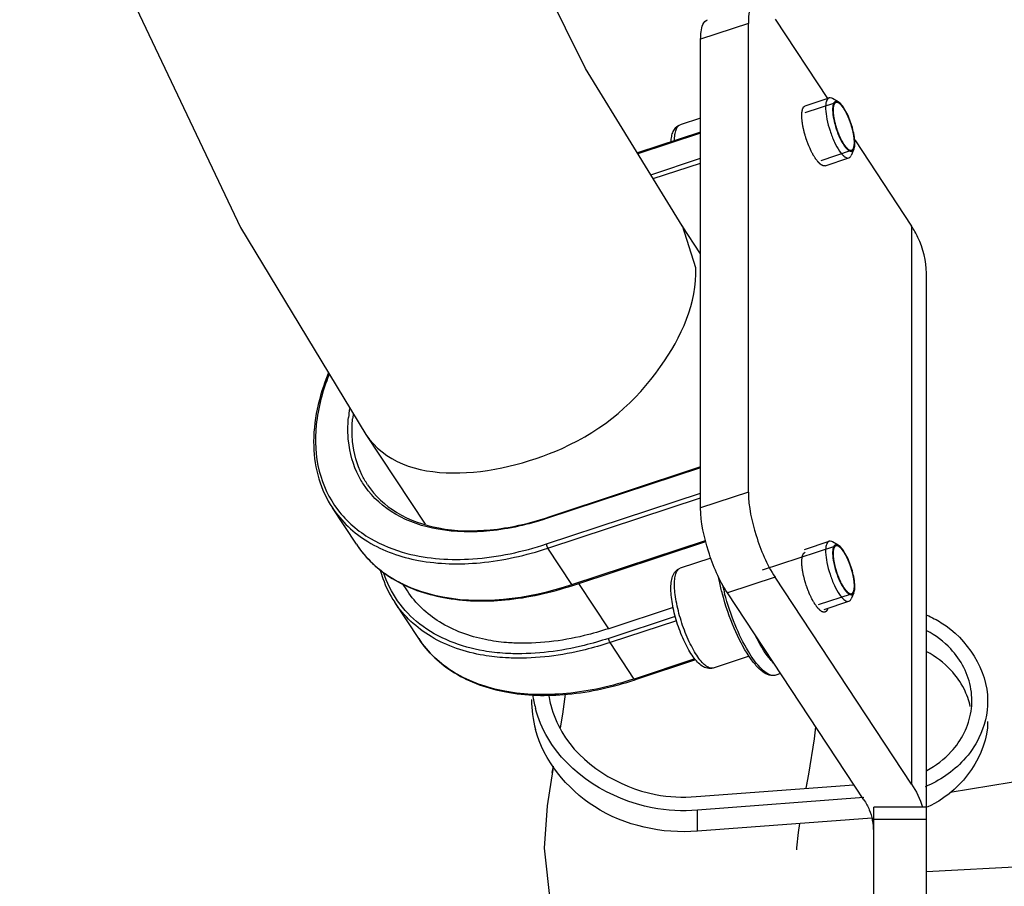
# Model space of a CAD drawing. Header units: millimetres. Extents: x 0 to 11890, y 0 to 8410.
# Tile 3 of 130: x 3120 to 3214, y 4822 to 4904. Entities that reach past the tile are written whole.
import ezdxf

# ---------------------------------------------------------------- set-up
doc = ezdxf.new("R2010")
doc.units = ezdxf.units.MM
doc.header["$LTSCALE"] = 653.95
for name, color, linetype in [('304103000010DXF_CONTINUOUS_LINE', 7, 'CONTINUOUS'), ('304105000085DXF_CONTINUOUS_LINE', 7, 'CONTINUOUS'), ('304109000016DXF_CONTINUOUS_LINE', 7, 'CONTINUOUS'), ('501023000027DXF_CONTINUOUS_LINE', 7, 'CONTINUOUS'), ('R12-1700-BENDXF_CONTINUOUS_LINE', 7, 'CONTINUOUS'), ('R12-1700-XIADXF_CONTINUOUS_LINE', 7, 'CONTINUOUS')]:
    doc.layers.add(name, color=color, linetype=linetype)

msp = doc.modelspace()

# ---------------------------------------------------------------- linework, layer by layer
at = {"layer": '304103000010DXF_CONTINUOUS_LINE', "color": 7, "linetype": 'Continuous'}
msp.add_line((3264.751, 4826.365), (3206.262, 4823.3), dxfattribs=at)
at = {"layer": '304105000085DXF_CONTINUOUS_LINE', "color": 7, "linetype": 'Continuous'}
for p, q in [((3191.893, 4904.34), (3196.858, 4896.811)), ((3189.357, 4859.395), (3189.357, 4903.942)), ((3184.826, 4857.9), (3184.826, 4902.448)), ((3199.458, 4892.868), (3204.857, 4884.682)), ((3206.262, 4767.3), (3206.262, 4880.199)), ((3204.857, 4831.649), (3191.893, 4851.307)), ((3200.325, 4830.155), (3187.362, 4849.813)), ((3206.262, 4829.453), (3201.262, 4829.453)), ((3201.262, 4767.3), (3201.262, 4829.453))]:
    msp.add_line(p, q, dxfattribs=at)
at = {"layer": '304105000085DXF_CONTINUOUS_LINE', "color": 9, "linetype": 'Continuous'}
for p, q in [((3189.357, 4903.942), (3184.826, 4902.448)), ((3204.857, 4884.682), (3204.857, 4831.649)), ((3189.357, 4859.395), (3184.826, 4857.9)), ((3191.893, 4851.307), (3187.362, 4849.813)), ((3206.262, 4828.281), (3201.262, 4828.281))]:
    msp.add_line(p, q, dxfattribs=at)
at = {"layer": '304105000085DXF_CONTINUOUS_LINE', "color": 7, "linetype": 'Continuous'}
for centre, radius, start, end in [((3196.106, 4827.145), 5.158, 11.69954, 12.29478), ((3196.195, 4827.162), 5.067, 0.04774, 11.71669)]:
    msp.add_arc(centre, radius, start, end, dxfattribs=at)
for points, knots in [([(3190.014, 4905.795), (3189.906, 4905.76), (3189.35, 4905.304), (3189.357, 4904.508), (3189.357, 4903.942)], [0, 0, 0, 0, 0.168381, 1, 1, 1, 1]), ([(3184.826, 4902.448), (3184.826, 4902.686), (3184.852, 4903.314), (3185.072, 4904.166), (3185.483, 4904.301)], [0, 0, 0, 0, 0.354676, 1, 1, 1, 1]), ([(3206.262, 4880.199), (3206.262, 4881.366), (3205.869, 4882.969), (3205.083, 4884.339), (3204.857, 4884.682)], [0, 0, 0, 0, 0.739402, 1, 1, 1, 1]), ([(3189.357, 4859.395), (3189.357, 4857.997), (3190.006, 4855.18), (3191.095, 4852.517), (3191.893, 4851.307)], [0, 0, 0, 0, 0.490873, 1, 1, 1, 1]), ([(3187.362, 4849.813), (3186.564, 4851.023), (3185.474, 4853.686), (3184.826, 4856.503), (3184.826, 4857.9)], [0, 0, 0, 0, 0.509127, 1, 1, 1, 1])]:
    msp.add_open_spline(points, degree=3, knots=knots, dxfattribs=at)
at = {"layer": '304105000085DXF_CONTINUOUS_LINE', "color": 2, "linetype": 'Continuous'}
for points, knots in [([(3196.636, 4890.42), (3196.621, 4890.42), (3196.59, 4890.42), (3196.552, 4890.42), (3196.522, 4890.42), (3196.499, 4890.42), (3196.48, 4890.42), (3196.466, 4890.419), (3196.459, 4890.42), (3196.453, 4890.419), (3196.446, 4890.423), (3196.437, 4890.427), (3196.422, 4890.435), (3196.4, 4890.447), (3196.373, 4890.46), (3196.347, 4890.474), (3196.32, 4890.487), (3196.294, 4890.501), (3196.272, 4890.512), (3196.256, 4890.52), (3196.247, 4890.525), (3196.241, 4890.527), (3196.234, 4890.535), (3196.224, 4890.543), (3196.207, 4890.559), (3196.183, 4890.581), (3196.154, 4890.608), (3196.124, 4890.634), (3196.095, 4890.661), (3196.066, 4890.687), (3196.042, 4890.71), (3196.025, 4890.725), (3196.015, 4890.734), (3196.008, 4890.74), (3196, 4890.751), (3195.99, 4890.763), (3195.972, 4890.787), (3195.946, 4890.819), (3195.915, 4890.859), (3195.873, 4890.911), (3195.832, 4890.964), (3195.795, 4891.01), (3195.777, 4891.033), (3195.767, 4891.046), (3195.759, 4891.055), (3195.751, 4891.068), (3195.741, 4891.084), (3195.723, 4891.113), (3195.687, 4891.171), (3195.635, 4891.253), (3195.584, 4891.336), (3195.548, 4891.393), (3195.527, 4891.426), (3195.512, 4891.449), (3195.497, 4891.48), (3195.477, 4891.518), (3195.442, 4891.586), (3195.392, 4891.683), (3195.342, 4891.78), (3195.307, 4891.847), (3195.287, 4891.886), (3195.271, 4891.914), (3195.258, 4891.947), (3195.239, 4891.99), (3195.206, 4892.065), (3195.16, 4892.173), (3195.113, 4892.28), (3195.08, 4892.355), (3195.062, 4892.399), (3195.047, 4892.43), (3195.035, 4892.466), (3195.018, 4892.512), (3194.989, 4892.593), (3194.947, 4892.709), (3194.904, 4892.826), (3194.875, 4892.907), (3194.858, 4892.953), (3194.845, 4892.988), (3194.835, 4893.023), (3194.821, 4893.07), (3194.797, 4893.151), (3194.762, 4893.268), (3194.728, 4893.384), (3194.703, 4893.465), (3194.69, 4893.512), (3194.678, 4893.547), (3194.671, 4893.581), (3194.66, 4893.627), (3194.642, 4893.707), (3194.615, 4893.821), (3194.589, 4893.935), (3194.57, 4894.015), (3194.56, 4894.061), (3194.551, 4894.096), (3194.547, 4894.127), (3194.539, 4894.17), (3194.527, 4894.246), (3194.51, 4894.353), (3194.492, 4894.461), (3194.48, 4894.536), (3194.473, 4894.579), (3194.467, 4894.613), (3194.466, 4894.641), (3194.462, 4894.681), (3194.457, 4894.75), (3194.451, 4894.829), (3194.444, 4894.908), (3194.44, 4894.967), (3194.436, 4895.016), (3194.433, 4895.051), (3194.432, 4895.07), (3194.43, 4895.086), (3194.431, 4895.097), (3194.431, 4895.114), (3194.432, 4895.143), (3194.434, 4895.2), (3194.436, 4895.266), (3194.438, 4895.332), (3194.439, 4895.381), (3194.441, 4895.423), (3194.441, 4895.452), (3194.442, 4895.468), (3194.442, 4895.481), (3194.444, 4895.49), (3194.447, 4895.503), (3194.451, 4895.526), (3194.457, 4895.558), (3194.465, 4895.597), (3194.472, 4895.636), (3194.48, 4895.675), (3194.487, 4895.714), (3194.494, 4895.746), (3194.498, 4895.769), (3194.5, 4895.781), (3194.502, 4895.792), (3194.506, 4895.798), (3194.51, 4895.807), (3194.518, 4895.823), (3194.529, 4895.845), (3194.542, 4895.872), (3194.555, 4895.899), (3194.568, 4895.926), (3194.581, 4895.953), (3194.592, 4895.975), (3194.6, 4895.991), (3194.604, 4895.999), (3194.607, 4896.007), (3194.612, 4896.01), (3194.618, 4896.015), (3194.629, 4896.022), (3194.645, 4896.034), (3194.664, 4896.048), (3194.689, 4896.067), (3194.72, 4896.09), (3194.745, 4896.109), (3194.757, 4896.118)], [0, 0, 0, 0, 0.015625, 0.03125, 0.039062, 0.046875, 0.054688, 0.058594, 0.060547, 0.0625, 0.064453, 0.066406, 0.070312, 0.078125, 0.085938, 0.09375, 0.101562, 0.109375, 0.117188, 0.121094, 0.123047, 0.125, 0.126953, 0.128906, 0.132812, 0.140625, 0.148438, 0.15625, 0.164062, 0.171875, 0.179688, 0.183594, 0.185547, 0.1875, 0.189453, 0.191406, 0.195312, 0.203125, 0.210938, 0.21875, 0.234375, 0.242188, 0.246094, 0.248047, 0.25, 0.251953, 0.253906, 0.257812, 0.265625, 0.28125, 0.296875, 0.304688, 0.308594, 0.3125, 0.316406, 0.320312, 0.328125, 0.34375, 0.359375, 0.367188, 0.371094, 0.375, 0.378906, 0.382812, 0.390625, 0.40625, 0.421875, 0.429688, 0.433594, 0.4375, 0.441406, 0.445312, 0.453125, 0.46875, 0.484375, 0.492188, 0.496094, 0.5, 0.503906, 0.507812, 0.515625, 0.53125, 0.546875, 0.554688, 0.558594, 0.5625, 0.566406, 0.570312, 0.578125, 0.59375, 0.609375, 0.617188, 0.621094, 0.625, 0.628906, 0.632812, 0.640625, 0.65625, 0.671875, 0.679688, 0.683594, 0.6875, 0.691406, 0.695312, 0.703125, 0.71875, 0.726562, 0.734375, 0.742188, 0.746094, 0.748047, 0.75, 0.751953, 0.753906, 0.757812, 0.765625, 0.78125, 0.789062, 0.796875, 0.804688, 0.808594, 0.810547, 0.8125, 0.814453, 0.816406, 0.820312, 0.828125, 0.835938, 0.84375, 0.851562, 0.859375, 0.867188, 0.871094, 0.873047, 0.875, 0.876953, 0.878906, 0.882812, 0.890625, 0.898438, 0.90625, 0.914062, 0.921875, 0.929688, 0.933594, 0.935547, 0.9375, 0.939453, 0.941406, 0.945312, 0.953125, 0.960938, 0.96875, 0.984375, 1, 1, 1, 1]), ([(3196.2, 4848.132), (3196.166, 4848.166), (3196.116, 4848.215), (3196.048, 4848.282), (3196.006, 4848.324), (3195.973, 4848.358), (3195.952, 4848.377), (3195.934, 4848.402), (3195.916, 4848.426), (3195.894, 4848.456), (3195.867, 4848.493), (3195.831, 4848.541), (3195.787, 4848.601), (3195.742, 4848.662), (3195.711, 4848.704), (3195.695, 4848.725), (3195.686, 4848.737), (3195.677, 4848.753), (3195.666, 4848.772), (3195.648, 4848.802), (3195.617, 4848.855), (3195.572, 4848.931), (3195.519, 4849.023), (3195.474, 4849.098), (3195.443, 4849.152), (3195.425, 4849.181), (3195.408, 4849.218), (3195.387, 4849.261), (3195.353, 4849.332), (3195.31, 4849.42), (3195.259, 4849.526), (3195.217, 4849.614), (3195.187, 4849.676), (3195.17, 4849.712), (3195.155, 4849.751), (3195.135, 4849.799), (3195.104, 4849.877), (3195.066, 4849.973), (3195.019, 4850.089), (3194.981, 4850.186), (3194.949, 4850.263), (3194.929, 4850.323), (3194.909, 4850.384), (3194.869, 4850.505), (3194.822, 4850.646), (3194.777, 4850.787), (3194.749, 4850.868), (3194.729, 4850.947), (3194.703, 4851.046), (3194.673, 4851.165), (3194.641, 4851.284), (3194.616, 4851.382), (3194.597, 4851.452), (3194.59, 4851.49), (3194.579, 4851.548), (3194.563, 4851.635), (3194.541, 4851.75), (3194.523, 4851.846), (3194.509, 4851.923), (3194.498, 4851.981), (3194.489, 4852.029), (3194.486, 4852.063), (3194.48, 4852.116), (3194.472, 4852.194), (3194.461, 4852.299), (3194.452, 4852.387), (3194.444, 4852.457), (3194.44, 4852.5), (3194.435, 4852.536), (3194.435, 4852.559), (3194.435, 4852.581), (3194.436, 4852.626), (3194.436, 4852.693), (3194.436, 4852.783), (3194.436, 4852.858), (3194.436, 4852.91), (3194.436, 4852.94), (3194.436, 4852.962), (3194.436, 4852.982), (3194.438, 4852.993), (3194.441, 4853.011), (3194.447, 4853.049), (3194.456, 4853.109), (3194.466, 4853.168), (3194.474, 4853.215), (3194.479, 4853.25), (3194.484, 4853.28), (3194.488, 4853.303), (3194.49, 4853.318), (3194.492, 4853.33), (3194.495, 4853.338), (3194.502, 4853.353), (3194.515, 4853.381), (3194.533, 4853.422), (3194.552, 4853.462), (3194.566, 4853.495), (3194.577, 4853.519), (3194.586, 4853.539), (3194.594, 4853.555), (3194.601, 4853.573), (3194.615, 4853.581), (3194.636, 4853.598), (3194.662, 4853.618), (3194.704, 4853.651), (3194.736, 4853.675), (3194.757, 4853.692)], [0, 0, 0, 0, 0.03125, 0.046875, 0.0625, 0.070312, 0.078125, 0.082031, 0.085938, 0.09375, 0.101562, 0.109375, 0.125, 0.140625, 0.148438, 0.152344, 0.154297, 0.15625, 0.160156, 0.164062, 0.171875, 0.1875, 0.203125, 0.21875, 0.226562, 0.230469, 0.234375, 0.242188, 0.25, 0.265625, 0.28125, 0.296875, 0.304688, 0.308594, 0.3125, 0.320312, 0.328125, 0.34375, 0.359375, 0.375, 0.382812, 0.390625, 0.398438, 0.40625, 0.4375, 0.453125, 0.460938, 0.46875, 0.484375, 0.5, 0.515625, 0.53125, 0.539062, 0.542969, 0.546875, 0.5625, 0.578125, 0.59375, 0.601562, 0.609375, 0.617188, 0.621094, 0.625, 0.640625, 0.65625, 0.671875, 0.679688, 0.6875, 0.691406, 0.695312, 0.699219, 0.703125, 0.71875, 0.734375, 0.75, 0.757812, 0.761719, 0.765625, 0.769531, 0.771484, 0.773438, 0.78125, 0.796875, 0.8125, 0.820312, 0.828125, 0.835938, 0.839844, 0.84375, 0.845703, 0.847656, 0.851562, 0.859375, 0.875, 0.890625, 0.898438, 0.90625, 0.914062, 0.917969, 0.921875, 0.929688, 0.9375, 0.953125, 0.96875, 1, 1, 1, 1]), ([(3196.636, 4847.993), (3196.621, 4847.99), (3196.601, 4847.987), (3196.578, 4847.981), (3196.562, 4847.981), (3196.541, 4847.982), (3196.521, 4847.981), (3196.504, 4847.983), (3196.485, 4847.987), (3196.467, 4847.991), (3196.449, 4847.996), (3196.435, 4847.998), (3196.421, 4848.004), (3196.403, 4848.011), (3196.384, 4848.019), (3196.366, 4848.026), (3196.347, 4848.036), (3196.323, 4848.05), (3196.299, 4848.063), (3196.279, 4848.075), (3196.258, 4848.091), (3196.232, 4848.109), (3196.211, 4848.125), (3196.2, 4848.132)], [0, 0, 0, 0, 0.125, 0.15625, 0.1875, 0.25, 0.3125, 0.34375, 0.375, 0.4375, 0.46875, 0.5, 0.53125, 0.5625, 0.625, 0.65625, 0.6875, 0.75, 0.8125, 0.84375, 0.875, 0.9375, 1, 1, 1, 1]), ([(3196.904, 4848.364), (3196.897, 4848.341), (3196.887, 4848.312), (3196.876, 4848.276), (3196.868, 4848.255), (3196.856, 4848.23), (3196.845, 4848.204), (3196.836, 4848.184), (3196.825, 4848.167), (3196.814, 4848.149), (3196.803, 4848.131), (3196.795, 4848.117), (3196.786, 4848.107), (3196.775, 4848.093), (3196.763, 4848.08), (3196.751, 4848.066), (3196.739, 4848.055), (3196.722, 4848.042), (3196.706, 4848.029), (3196.693, 4848.02), (3196.67, 4848.01), (3196.651, 4848), (3196.636, 4847.993)], [0, 0, 0, 0, 0.125, 0.15625, 0.1875, 0.25, 0.3125, 0.34375, 0.375, 0.4375, 0.46875, 0.5, 0.53125, 0.5625, 0.625, 0.65625, 0.6875, 0.75, 0.8125, 0.84375, 0.875, 1, 1, 1, 1])]:
    msp.add_open_spline(points, degree=3, knots=knots, dxfattribs=at)
at = {"layer": '304105000085DXF_CONTINUOUS_LINE', "color": 7, "linetype": 'Continuous'}
for points in [[(3204.857, 4831.649), (3205.303, 4830.973), (3205.666, 4830.232), (3205.908, 4829.459)], [(3200.325, 4830.155), (3200.525, 4829.851), (3200.7, 4829.529), (3200.842, 4829.194)], [(3200.842, 4829.194), (3200.972, 4828.888), (3201.075, 4828.569), (3201.145, 4828.244)]]:
    msp.add_open_spline(points, degree=3, dxfattribs=at)
at = {"layer": '304109000016DXF_CONTINUOUS_LINE', "color": 7, "linetype": 'Continuous'}
for p, q in [((3184.826, 4893.609), (3178.829, 4891.631)), ((3184.826, 4861.789), (3170.205, 4856.968)), ((3152.128, 4854.442), (3149.846, 4857.903)), ((3172.675, 4850.533), (3185.318, 4854.702)), ((3156.972, 4850.004), (3156.497, 4850.724)), ((3158.045, 4845.47), (3155.763, 4848.931)), ((3182.21, 4848.437), (3176.089, 4846.418)), ((3184.347, 4843.459), (3178.592, 4841.561)), ((3192.417, 4842.147), (3191.973, 4842))]:
    msp.add_line(p, q, dxfattribs=at)
at = {"layer": '304109000016DXF_CONTINUOUS_LINE', "color": 9, "linetype": 'Continuous'}
for p, q in [((3184.826, 4893.527), (3178.871, 4891.563)), ((3180.098, 4889.564), (3184.826, 4891.123)), ((3180.326, 4889.193), (3184.826, 4890.676)), ((3184.826, 4861.707), (3170.172, 4856.875)), ((3170.172, 4854.471), (3184.826, 4859.303)), ((3170.299, 4854.067), (3184.826, 4858.857)), ((3172.581, 4850.606), (3185.292, 4854.797)), ((3172.581, 4850.606), (3170.299, 4854.067)), ((3176.089, 4846.418), (3173.25, 4850.723)), ((3182.411, 4847.584), (3176.089, 4845.499)), ((3182.531, 4847.177), (3176.216, 4845.095)), ((3178.498, 4841.634), (3176.216, 4845.095)), ((3184.282, 4843.541), (3178.498, 4841.634))]:
    msp.add_line(p, q, dxfattribs=at)
for centre, radius, start, end in [((3164.466, 4865.259), 13.149, 170.88502, 174.65466), ((3164.436, 4865.184), 12.719, 172.64498, 174.67371), ((3160.581, 4860.019), 10.127, 213.41803, 221.30204), ((3160.799, 4860.214), 10.419, 221.31571, 227.63579), ((3161.088, 4860.532), 10.849, 227.63974, 232.59062), ((3161.542, 4861.139), 11.606, 232.63095, 240.04721), ((3161.894, 4861.731), 12.295, 240.0008, 241.81837), ((3208.846, 4855.611), 22.524, 192.75819, 193.97201), ((3209.807, 4855.85), 23.513, 193.97095, 195.04977)]:
    msp.add_arc(centre, radius, start, end, dxfattribs=at)
at = {"layer": '304109000016DXF_CONTINUOUS_LINE', "color": 7, "linetype": 'Continuous'}
for points, knots in [([(3149.462, 4870.684), (3148.567, 4868.51), (3147.752, 4865.061), (3148.41, 4860.65), (3149.291, 4858.745), (3149.846, 4857.903)], [0, 0, 0, 0, 0.532664, 0.771422, 1, 1, 1, 1]), ([(3153.185, 4860.105), (3153.887, 4859.041), (3155.942, 4857.137), (3160.125, 4855.716), (3165.062, 4855.626), (3168.468, 4856.395), (3170.205, 4856.968)], [0, 0, 0, 0, 0.207102, 0.43779, 0.702861, 1, 1, 1, 1]), ([(3152.128, 4854.442), (3152.993, 4853.13), (3155.503, 4850.795), (3160.581, 4849.05), (3166.521, 4848.93), (3170.601, 4849.849), (3172.675, 4850.533)], [0, 0, 0, 0, 0.211159, 0.443173, 0.706572, 1, 1, 1, 1]), ([(3154.391, 4851.998), (3154.465, 4851.723), (3154.797, 4850.651), (3155.301, 4849.631), (3155.763, 4848.931)], [0, 0, 0, 0, 0.253485, 1, 1, 1, 1]), ([(3186.898, 4849.692), (3186.788, 4850.104), (3186.658, 4850.654), (3186.55, 4851.208), (3186.526, 4851.343)], [0, 0, 0, 0, 0.756858, 1, 1, 1, 1]), ([(3164.398, 4845.377), (3162.869, 4845.686), (3159.999, 4846.708), (3157.751, 4848.822), (3156.972, 4850.004)], [0, 0, 0, 0, 0.524148, 1, 1, 1, 1]), ([(3189.436, 4843.774), (3188.871, 4844.612), (3187.895, 4846.547), (3187.192, 4848.588), (3186.898, 4849.692)], [0, 0, 0, 0, 0.469602, 1, 1, 1, 1]), ([(3176.089, 4846.418), (3175.324, 4846.166), (3172.399, 4845.326), (3169.321, 4844.95), (3167.084, 4845.053)], [0, 0, 0, 0, 0.26455, 1, 1, 1, 1]), ([(3158.045, 4845.47), (3158.91, 4844.158), (3161.419, 4841.823), (3166.498, 4840.078), (3172.437, 4839.958), (3176.518, 4840.877), (3178.592, 4841.561)], [0, 0, 0, 0, 0.211159, 0.443173, 0.706572, 1, 1, 1, 1]), ([(3167.084, 4845.053), (3166.853, 4845.063), (3165.952, 4845.121), (3165.055, 4845.244), (3164.398, 4845.377)], [0, 0, 0, 0, 0.256453, 1, 1, 1, 1]), ([(3191.973, 4842), (3191.774, 4841.935), (3191.296, 4841.954), (3190.651, 4842.338), (3190.021, 4842.961), (3189.634, 4843.48), (3189.436, 4843.774)], [0, 0, 0, 0, 0.191809, 0.409025, 0.675515, 1, 1, 1, 1])]:
    msp.add_open_spline(points, degree=3, knots=knots, dxfattribs=at)
at = {"layer": '304109000016DXF_CONTINUOUS_LINE', "color": 9, "linetype": 'Continuous'}
for points, knots in [([(3149.532, 4870.564), (3148.921, 4869.037), (3148.09, 4865.995), (3148.294, 4861.436), (3150.132, 4857.516), (3152.286, 4855.678), (3153.48, 4854.979)], [0, 0, 0, 0, 0.280988, 0.531133, 0.763729, 1, 1, 1, 1]), ([(3151.374, 4864.285), (3151.356, 4864.464), (3151.302, 4865.195), (3151.322, 4865.932), (3151.374, 4866.484)], [0, 0, 0, 0, 0.244344, 1, 1, 1, 1]), ([(3151.772, 4864.198), (3151.754, 4864.374), (3151.701, 4865.095), (3151.721, 4865.821), (3151.772, 4866.365)], [0, 0, 0, 0, 0.244345, 1, 1, 1, 1]), ([(3152.949, 4859.925), (3152.729, 4860.238), (3151.92, 4861.57), (3151.49, 4863.118), (3151.374, 4864.285)], [0, 0, 0, 0, 0.245593, 1, 1, 1, 1]), ([(3153.185, 4860.105), (3152.989, 4860.402), (3152.266, 4861.664), (3151.88, 4863.108), (3151.772, 4864.198)], [0, 0, 0, 0, 0.245342, 1, 1, 1, 1]), ([(3170.172, 4856.875), (3168.438, 4856.303), (3165.028, 4855.529), (3160.069, 4855.596), (3155.826, 4856.982), (3153.695, 4858.862), (3152.949, 4859.925)], [0, 0, 0, 0, 0.294442, 0.558617, 0.790549, 1, 1, 1, 1]), ([(3149.846, 4857.903), (3150.699, 4856.609), (3153.184, 4854.301), (3158.227, 4852.578), (3164.148, 4852.463), (3168.224, 4853.383), (3170.299, 4854.067)], [0, 0, 0, 0, 0.209341, 0.440759, 0.704907, 1, 1, 1, 1]), ([(3170.172, 4856.875), (3170.172, 4856.897), (3170.173, 4856.93), (3170.193, 4856.964), (3170.205, 4856.968)], [0, 0, 0, 0, 0.627373, 1, 1, 1, 1]), ([(3153.48, 4854.979), (3154.549, 4854.353), (3157.697, 4853.118), (3163.497, 4852.773), (3167.915, 4853.727), (3170.172, 4854.471)], [0, 0, 0, 0, 0.216913, 0.583683, 1, 1, 1, 1]), ([(3164.233, 4844.305), (3162.062, 4844.678), (3158.884, 4845.875), (3155.922, 4848.957), (3155.015, 4850.798), (3154.706, 4851.754)], [0, 0, 0, 0, 0.52233, 0.761761, 1, 1, 1, 1]), ([(3156.087, 4850.893), (3157.169, 4850.314), (3162.493, 4848.41), (3168.44, 4849.24), (3172.581, 4850.606)], [0, 0, 0, 0, 0.219539, 1, 1, 1, 1]), ([(3172.581, 4850.606), (3172.589, 4850.594), (3172.611, 4850.564), (3172.651, 4850.525), (3172.675, 4850.533)], [0, 0, 0, 0, 0.361304, 1, 1, 1, 1]), ([(3164.211, 4843.886), (3162.474, 4844.185), (3159.205, 4845.247), (3156.637, 4847.605), (3155.763, 4848.931)], [0, 0, 0, 0, 0.526038, 1, 1, 1, 1]), ([(3191.79, 4841.967), (3191.369, 4841.946), (3190.34, 4842.719), (3189.198, 4844.399), (3187.999, 4846.859), (3187.369, 4848.742), (3187.1, 4849.745)], [0, 0, 0, 0, 0.134845, 0.364245, 0.667659, 1, 1, 1, 1]), ([(3178.498, 4841.634), (3176.423, 4840.95), (3172.347, 4840.031), (3166.426, 4840.145), (3161.383, 4841.868), (3158.898, 4844.176), (3158.045, 4845.47)], [0, 0, 0, 0, 0.295093, 0.559241, 0.790659, 1, 1, 1, 1]), ([(3176.089, 4845.499), (3175.317, 4845.244), (3172.356, 4844.389), (3169.25, 4843.981), (3166.98, 4844.041)], [0, 0, 0, 0, 0.26368, 1, 1, 1, 1]), ([(3191.746, 4843.14), (3191.597, 4843.297), (3190.93, 4844.091), (3190.409, 4844.997), (3190.04, 4845.728)], [0, 0, 0, 0, 0.209373, 1, 1, 1, 1]), ([(3166.98, 4844.041), (3166.745, 4844.047), (3165.825, 4844.087), (3164.908, 4844.19), (3164.233, 4844.305)], [0, 0, 0, 0, 0.256091, 1, 1, 1, 1]), ([(3176.216, 4845.095), (3175.434, 4844.837), (3172.436, 4843.97), (3169.29, 4843.558), (3166.992, 4843.619)], [0, 0, 0, 0, 0.263685, 1, 1, 1, 1]), ([(3166.992, 4843.619), (3166.753, 4843.625), (3165.822, 4843.665), (3164.894, 4843.769), (3164.211, 4843.886)], [0, 0, 0, 0, 0.256091, 1, 1, 1, 1]), ([(3178.592, 4841.561), (3178.567, 4841.553), (3178.528, 4841.592), (3178.506, 4841.622), (3178.498, 4841.634)], [0, 0, 0, 0, 0.638696, 1, 1, 1, 1])]:
    msp.add_open_spline(points, degree=3, knots=knots, dxfattribs=at)
for points in [[(3170.172, 4854.471), (3170.172, 4854.33), (3170.221, 4854.185), (3170.299, 4854.067)], [(3176.216, 4845.095), (3176.138, 4845.213), (3176.089, 4845.358), (3176.089, 4845.499)], [(3191.973, 4842), (3191.914, 4841.981), (3191.852, 4841.97), (3191.79, 4841.967)]]:
    msp.add_open_spline(points, degree=3, dxfattribs=at)
at = {"layer": '501023000027DXF_CONTINUOUS_LINE', "color": 7, "linetype": 'Continuous'}
for p, q in [((3194.757, 4896.118), (3197.023, 4896.865)), ((3197.894, 4896.494), (3197.337, 4896.81)), ((3184.826, 4894.949), (3182.893, 4894.312)), ((3199.381, 4891.984), (3199.121, 4891.398)), ((3196.636, 4890.42), (3198.902, 4891.167)), ((3194.673, 4853.947), (3197.023, 4854.722)), ((3197.894, 4854.35), (3197.337, 4854.666)), ((3185.8, 4853.127), (3182.893, 4852.168)), ((3199.381, 4849.84), (3199.121, 4849.255)), ((3196.552, 4848.248), (3198.902, 4849.023)), ((3189.437, 4843.796), (3186.024, 4842.671))]:
    msp.add_line(p, q, dxfattribs=at)
at = {"layer": '501023000027DXF_CONTINUOUS_LINE', "color": 2, "linetype": 'Continuous'}
for p, q in [((3194.766, 4895.489), (3197.664, 4896.445)), ((3196.269, 4890.931), (3199.167, 4891.886)), ((3190.696, 4852.004), (3197.664, 4854.301)), ((3196.008, 4848.701), (3199.167, 4849.743))]:
    msp.add_line(p, q, dxfattribs=at)
at = {"layer": '501023000027DXF_CONTINUOUS_LINE', "color": 7, "linetype": 'Continuous'}
for points, knots in [([(3197.023, 4896.865), (3196.893, 4896.822), (3196.754, 4896.567), (3196.699, 4896.206), (3196.685, 4895.631), (3196.806, 4894.791), (3197.09, 4893.728), (3197.494, 4892.705), (3197.896, 4891.958), (3198.249, 4891.504), (3198.508, 4891.246), (3198.771, 4891.124), (3198.902, 4891.167)], [0, 0, 0, 0, 0.063029, 0.111604, 0.172327, 0.324113, 0.5, 0.675887, 0.827673, 0.888396, 0.936971, 1, 1, 1, 1]), ([(3197.337, 4896.81), (3197.309, 4896.825), (3197.214, 4896.873), (3197.095, 4896.889), (3197.023, 4896.865)], [0, 0, 0, 0, 0.293553, 1, 1, 1, 1]), ([(3197.633, 4896.54), (3197.524, 4896.504), (3197.408, 4896.291), (3197.362, 4895.99), (3197.351, 4895.511), (3197.452, 4894.811), (3197.689, 4893.926), (3198.025, 4893.073), (3198.36, 4892.45), (3198.654, 4892.072), (3198.871, 4891.857), (3199.09, 4891.755), (3199.199, 4891.791)], [0, 0, 0, 0, 0.063029, 0.111604, 0.172327, 0.324113, 0.5, 0.675887, 0.827673, 0.888396, 0.936971, 1, 1, 1, 1]), ([(3197.894, 4896.494), (3197.871, 4896.507), (3197.792, 4896.546), (3197.693, 4896.56), (3197.633, 4896.54)], [0, 0, 0, 0, 0.293548, 1, 1, 1, 1]), ([(3199.381, 4891.984), (3199.437, 4892.109), (3199.486, 4892.444), (3199.445, 4893.263), (3199.161, 4894.411), (3198.706, 4895.503), (3198.252, 4896.186), (3198.014, 4896.426), (3197.894, 4896.494)], [0, 0, 0, 0, 0.08378, 0.200931, 0.5, 0.799069, 0.91622, 1, 1, 1, 1]), ([(3182.008, 4892.689), (3182.018, 4892.865), (3182.057, 4893.199), (3182.198, 4893.673), (3182.46, 4894.082), (3182.739, 4894.261), (3182.893, 4894.312)], [0, 0, 0, 0, 0.269279, 0.513539, 0.752119, 1, 1, 1, 1]), ([(3199.199, 4891.791), (3199.217, 4891.797), (3199.3, 4891.838), (3199.353, 4891.92), (3199.381, 4891.984)], [0, 0, 0, 0, 0.221561, 1, 1, 1, 1]), ([(3198.902, 4891.167), (3198.925, 4891.174), (3199.023, 4891.223), (3199.087, 4891.321), (3199.121, 4891.398)], [0, 0, 0, 0, 0.221554, 1, 1, 1, 1]), ([(3197.023, 4854.722), (3196.893, 4854.679), (3196.754, 4854.424), (3196.699, 4854.062), (3196.685, 4853.487), (3196.806, 4852.648), (3197.09, 4851.585), (3197.494, 4850.561), (3197.896, 4849.814), (3198.249, 4849.36), (3198.508, 4849.103), (3198.771, 4848.98), (3198.902, 4849.023)], [0, 0, 0, 0, 0.063029, 0.111604, 0.172327, 0.324113, 0.5, 0.675887, 0.827673, 0.888396, 0.936971, 1, 1, 1, 1]), ([(3197.337, 4854.666), (3197.309, 4854.682), (3197.214, 4854.73), (3197.095, 4854.745), (3197.023, 4854.722)], [0, 0, 0, 0, 0.293553, 1, 1, 1, 1]), ([(3197.633, 4854.396), (3197.524, 4854.36), (3197.408, 4854.148), (3197.362, 4853.847), (3197.351, 4853.368), (3197.452, 4852.668), (3197.689, 4851.782), (3198.025, 4850.929), (3198.36, 4850.307), (3198.654, 4849.928), (3198.871, 4849.714), (3199.09, 4849.612), (3199.199, 4849.648)], [0, 0, 0, 0, 0.063029, 0.111604, 0.172327, 0.324113, 0.5, 0.675887, 0.827673, 0.888396, 0.936971, 1, 1, 1, 1]), ([(3197.894, 4854.35), (3197.871, 4854.363), (3197.792, 4854.403), (3197.693, 4854.416), (3197.633, 4854.396)], [0, 0, 0, 0, 0.293548, 1, 1, 1, 1]), ([(3199.381, 4849.84), (3199.437, 4849.966), (3199.486, 4850.3), (3199.445, 4851.119), (3199.161, 4852.268), (3198.706, 4853.36), (3198.252, 4854.042), (3198.014, 4854.282), (3197.894, 4854.35)], [0, 0, 0, 0, 0.08378, 0.200931, 0.5, 0.799069, 0.91622, 1, 1, 1, 1]), ([(3186.024, 4842.671), (3185.846, 4842.613), (3185.456, 4842.604), (3184.942, 4842.856), (3184.498, 4843.254), (3184.082, 4843.773), (3183.682, 4844.406), (3183.156, 4845.416), (3182.607, 4846.809), (3182.219, 4848.256), (3182.041, 4849.38), (3181.987, 4850.128), (3182.012, 4850.792), (3182.133, 4851.376), (3182.396, 4851.885), (3182.715, 4852.11), (3182.893, 4852.168)], [0, 0, 0, 0, 0.048855, 0.096038, 0.146221, 0.203478, 0.26886, 0.34148, 0.500006, 0.658531, 0.73115, 0.79653, 0.853786, 0.903966, 0.951143, 1, 1, 1, 1]), ([(3199.199, 4849.648), (3199.217, 4849.654), (3199.3, 4849.694), (3199.353, 4849.776), (3199.381, 4849.84)], [0, 0, 0, 0, 0.221561, 1, 1, 1, 1]), ([(3198.902, 4849.023), (3198.925, 4849.031), (3199.023, 4849.079), (3199.087, 4849.178), (3199.121, 4849.255)], [0, 0, 0, 0, 0.221554, 1, 1, 1, 1])]:
    msp.add_open_spline(points, degree=3, knots=knots, dxfattribs=at)
at = {"layer": '501023000027DXF_CONTINUOUS_LINE', "color": 2, "linetype": 'Continuous'}
for points in [[(3197.664, 4896.445), (3197.654, 4896.437), (3197.635, 4896.423), (3197.61, 4896.405), (3197.59, 4896.39), (3197.576, 4896.379), (3197.563, 4896.37), (3197.555, 4896.364), (3197.55, 4896.36), (3197.546, 4896.358), (3197.544, 4896.352), (3197.54, 4896.345), (3197.534, 4896.333), (3197.521, 4896.308), (3197.504, 4896.272), (3197.486, 4896.237), (3197.474, 4896.212), (3197.467, 4896.2), (3197.464, 4896.192), (3197.461, 4896.188), (3197.46, 4896.179), (3197.458, 4896.169), (3197.454, 4896.151), (3197.447, 4896.115), (3197.437, 4896.063), (3197.427, 4896.012), (3197.42, 4895.976), (3197.416, 4895.958), (3197.414, 4895.947), (3197.412, 4895.94), (3197.413, 4895.929), (3197.412, 4895.916), (3197.411, 4895.893), (3197.41, 4895.846), (3197.408, 4895.779), (3197.406, 4895.712), (3197.404, 4895.665), (3197.403, 4895.638), (3197.402, 4895.619), (3197.405, 4895.595), (3197.407, 4895.564), (3197.411, 4895.51), (3197.417, 4895.433), (3197.423, 4895.355), (3197.427, 4895.301), (3197.43, 4895.27), (3197.431, 4895.247), (3197.436, 4895.221), (3197.441, 4895.187), (3197.451, 4895.126), (3197.465, 4895.04), (3197.479, 4894.954), (3197.488, 4894.894), (3197.494, 4894.86), (3197.497, 4894.834), (3197.505, 4894.806), (3197.513, 4894.77), (3197.528, 4894.706), (3197.549, 4894.615), (3197.57, 4894.524), (3197.585, 4894.46), (3197.593, 4894.423), (3197.599, 4894.396), (3197.608, 4894.367), (3197.619, 4894.329), (3197.639, 4894.263), (3197.667, 4894.168), (3197.695, 4894.073), (3197.718, 4893.998), (3197.734, 4893.94), (3197.755, 4893.886), (3197.781, 4893.813), (3197.814, 4893.722), (3197.847, 4893.63), (3197.874, 4893.557), (3197.893, 4893.501), (3197.916, 4893.451), (3197.946, 4893.382), (3197.983, 4893.296), (3198.02, 4893.21), (3198.046, 4893.149), (3198.061, 4893.115), (3198.072, 4893.088), (3198.084, 4893.066), (3198.1, 4893.035), (3198.128, 4892.981), (3198.168, 4892.903), (3198.208, 4892.826), (3198.236, 4892.771), (3198.252, 4892.74), (3198.264, 4892.716), (3198.277, 4892.697), (3198.294, 4892.67), (3198.323, 4892.623), (3198.365, 4892.556), (3198.407, 4892.489), (3198.436, 4892.442), (3198.451, 4892.418), (3198.459, 4892.405), (3198.465, 4892.394), (3198.472, 4892.387), (3198.48, 4892.377), (3198.494, 4892.359), (3198.523, 4892.322), (3198.563, 4892.271), (3198.604, 4892.219), (3198.633, 4892.183), (3198.647, 4892.164), (3198.655, 4892.154), (3198.661, 4892.146), (3198.667, 4892.141), (3198.675, 4892.134), (3198.688, 4892.121), (3198.716, 4892.096), (3198.754, 4892.061), (3198.793, 4892.025), (3198.821, 4892), (3198.834, 4891.987), (3198.842, 4891.98), (3198.848, 4891.974), (3198.853, 4891.972), (3198.86, 4891.968), (3198.873, 4891.962), (3198.897, 4891.949), (3198.933, 4891.931), (3198.968, 4891.912), (3198.993, 4891.9), (3199.005, 4891.893), (3199.012, 4891.89), (3199.018, 4891.886), (3199.022, 4891.887), (3199.029, 4891.887), (3199.04, 4891.887), (3199.055, 4891.887), (3199.074, 4891.886), (3199.099, 4891.886), (3199.13, 4891.886), (3199.155, 4891.886), (3199.167, 4891.886)], [(3199.167, 4891.886), (3199.177, 4891.893), (3199.197, 4891.908), (3199.221, 4891.926), (3199.241, 4891.941), (3199.256, 4891.951), (3199.268, 4891.961), (3199.277, 4891.967), (3199.281, 4891.971), (3199.285, 4891.972), (3199.288, 4891.979), (3199.291, 4891.985), (3199.298, 4891.998), (3199.31, 4892.023), (3199.328, 4892.058), (3199.345, 4892.094), (3199.358, 4892.119), (3199.364, 4892.131), (3199.367, 4892.139), (3199.37, 4892.143), (3199.371, 4892.152), (3199.374, 4892.162), (3199.377, 4892.18), (3199.384, 4892.216), (3199.394, 4892.267), (3199.404, 4892.319), (3199.411, 4892.355), (3199.415, 4892.373), (3199.417, 4892.384), (3199.419, 4892.391), (3199.419, 4892.401), (3199.419, 4892.415), (3199.42, 4892.438), (3199.422, 4892.485), (3199.424, 4892.552), (3199.426, 4892.619), (3199.427, 4892.666), (3199.428, 4892.693), (3199.429, 4892.712), (3199.427, 4892.736), (3199.425, 4892.767), (3199.42, 4892.821), (3199.414, 4892.898), (3199.408, 4892.976), (3199.404, 4893.03), (3199.401, 4893.061), (3199.4, 4893.083), (3199.395, 4893.11), (3199.39, 4893.144), (3199.38, 4893.205), (3199.367, 4893.29), (3199.353, 4893.376), (3199.343, 4893.437), (3199.337, 4893.471), (3199.334, 4893.496), (3199.327, 4893.524), (3199.319, 4893.561), (3199.304, 4893.625), (3199.283, 4893.716), (3199.261, 4893.807), (3199.247, 4893.871), (3199.238, 4893.908), (3199.233, 4893.935), (3199.223, 4893.964), (3199.212, 4894.001), (3199.192, 4894.068), (3199.164, 4894.162), (3199.136, 4894.257), (3199.113, 4894.333), (3199.098, 4894.391), (3199.077, 4894.445), (3199.051, 4894.518), (3199.017, 4894.609), (3198.984, 4894.701), (3198.958, 4894.773), (3198.939, 4894.829), (3198.915, 4894.88), (3198.886, 4894.949), (3198.848, 4895.035), (3198.811, 4895.121), (3198.785, 4895.181), (3198.77, 4895.216), (3198.759, 4895.242), (3198.747, 4895.265), (3198.731, 4895.296), (3198.703, 4895.35), (3198.663, 4895.428), (3198.623, 4895.505), (3198.595, 4895.56), (3198.579, 4895.59), (3198.567, 4895.615), (3198.554, 4895.634), (3198.538, 4895.661), (3198.508, 4895.708), (3198.466, 4895.775), (3198.425, 4895.842), (3198.395, 4895.889), (3198.381, 4895.913), (3198.372, 4895.926), (3198.366, 4895.937), (3198.36, 4895.943), (3198.352, 4895.954), (3198.337, 4895.972), (3198.309, 4896.008), (3198.268, 4896.06), (3198.227, 4896.112), (3198.199, 4896.148), (3198.184, 4896.166), (3198.176, 4896.176), (3198.17, 4896.185), (3198.164, 4896.19), (3198.156, 4896.197), (3198.143, 4896.209), (3198.116, 4896.234), (3198.077, 4896.27), (3198.038, 4896.306), (3198.011, 4896.331), (3197.997, 4896.344), (3197.989, 4896.35), (3197.983, 4896.357), (3197.978, 4896.359), (3197.971, 4896.363), (3197.959, 4896.369), (3197.934, 4896.382), (3197.899, 4896.4), (3197.863, 4896.418), (3197.838, 4896.431), (3197.826, 4896.438), (3197.819, 4896.441), (3197.813, 4896.445), (3197.809, 4896.444), (3197.803, 4896.444), (3197.792, 4896.444), (3197.776, 4896.444), (3197.758, 4896.444), (3197.733, 4896.444), (3197.701, 4896.445), (3197.677, 4896.445), (3197.664, 4896.445)], [(3197.664, 4854.301), (3197.654, 4854.294), (3197.635, 4854.279), (3197.61, 4854.261), (3197.59, 4854.247), (3197.576, 4854.236), (3197.563, 4854.227), (3197.555, 4854.221), (3197.55, 4854.217), (3197.546, 4854.215), (3197.544, 4854.209), (3197.54, 4854.202), (3197.534, 4854.189), (3197.521, 4854.164), (3197.504, 4854.129), (3197.486, 4854.093), (3197.474, 4854.068), (3197.467, 4854.056), (3197.464, 4854.049), (3197.461, 4854.044), (3197.46, 4854.036), (3197.458, 4854.026), (3197.454, 4854.007), (3197.447, 4853.971), (3197.437, 4853.92), (3197.427, 4853.868), (3197.42, 4853.832), (3197.416, 4853.814), (3197.414, 4853.804), (3197.412, 4853.797), (3197.413, 4853.786), (3197.412, 4853.773), (3197.411, 4853.749), (3197.41, 4853.702), (3197.408, 4853.635), (3197.406, 4853.568), (3197.404, 4853.522), (3197.403, 4853.495), (3197.402, 4853.476), (3197.405, 4853.451), (3197.407, 4853.421), (3197.411, 4853.366), (3197.417, 4853.289), (3197.423, 4853.211), (3197.427, 4853.157), (3197.43, 4853.126), (3197.431, 4853.104), (3197.436, 4853.077), (3197.441, 4853.043), (3197.451, 4852.983), (3197.465, 4852.897), (3197.479, 4852.811), (3197.488, 4852.751), (3197.494, 4852.716), (3197.497, 4852.691), (3197.505, 4852.663), (3197.513, 4852.627), (3197.528, 4852.563), (3197.549, 4852.471), (3197.57, 4852.38), (3197.585, 4852.316), (3197.593, 4852.279), (3197.599, 4852.252), (3197.608, 4852.224), (3197.619, 4852.186), (3197.639, 4852.119), (3197.667, 4852.025), (3197.695, 4851.93), (3197.718, 4851.854), (3197.734, 4851.797), (3197.755, 4851.743), (3197.781, 4851.669), (3197.814, 4851.578), (3197.847, 4851.487), (3197.874, 4851.414), (3197.893, 4851.358), (3197.916, 4851.307), (3197.946, 4851.238), (3197.983, 4851.152), (3198.02, 4851.066), (3198.046, 4851.006), (3198.061, 4850.972), (3198.072, 4850.945), (3198.084, 4850.923), (3198.1, 4850.891), (3198.128, 4850.837), (3198.168, 4850.759), (3198.208, 4850.682), (3198.236, 4850.628), (3198.252, 4850.597), (3198.264, 4850.573), (3198.277, 4850.554), (3198.294, 4850.526), (3198.323, 4850.48), (3198.365, 4850.412), (3198.407, 4850.345), (3198.436, 4850.298), (3198.451, 4850.275), (3198.459, 4850.262), (3198.465, 4850.251), (3198.472, 4850.244), (3198.48, 4850.233), (3198.494, 4850.215), (3198.523, 4850.179), (3198.563, 4850.127), (3198.604, 4850.075), (3198.633, 4850.039), (3198.647, 4850.021), (3198.655, 4850.011), (3198.661, 4850.002), (3198.667, 4849.998), (3198.675, 4849.99), (3198.688, 4849.978), (3198.716, 4849.953), (3198.754, 4849.917), (3198.793, 4849.881), (3198.821, 4849.856), (3198.834, 4849.844), (3198.842, 4849.837), (3198.848, 4849.831), (3198.853, 4849.829), (3198.86, 4849.825), (3198.873, 4849.818), (3198.897, 4849.805), (3198.933, 4849.787), (3198.968, 4849.769), (3198.993, 4849.756), (3199.005, 4849.749), (3199.012, 4849.746), (3199.018, 4849.742), (3199.022, 4849.743), (3199.029, 4849.743), (3199.04, 4849.743), (3199.055, 4849.743), (3199.074, 4849.743), (3199.099, 4849.743), (3199.13, 4849.743), (3199.155, 4849.743), (3199.167, 4849.743)], [(3199.167, 4849.743), (3199.177, 4849.75), (3199.197, 4849.764), (3199.221, 4849.782), (3199.241, 4849.797), (3199.256, 4849.808), (3199.268, 4849.817), (3199.277, 4849.823), (3199.281, 4849.827), (3199.285, 4849.829), (3199.288, 4849.835), (3199.291, 4849.842), (3199.298, 4849.855), (3199.31, 4849.879), (3199.328, 4849.915), (3199.345, 4849.95), (3199.358, 4849.975), (3199.364, 4849.988), (3199.367, 4849.995), (3199.37, 4849.999), (3199.371, 4850.008), (3199.374, 4850.018), (3199.377, 4850.036), (3199.384, 4850.072), (3199.394, 4850.124), (3199.404, 4850.175), (3199.411, 4850.212), (3199.415, 4850.229), (3199.417, 4850.24), (3199.419, 4850.247), (3199.419, 4850.258), (3199.419, 4850.271), (3199.42, 4850.295), (3199.422, 4850.341), (3199.424, 4850.408), (3199.426, 4850.475), (3199.427, 4850.522), (3199.428, 4850.549), (3199.429, 4850.568), (3199.427, 4850.592), (3199.425, 4850.623), (3199.42, 4850.677), (3199.414, 4850.755), (3199.408, 4850.832), (3199.404, 4850.886), (3199.401, 4850.917), (3199.4, 4850.94), (3199.395, 4850.966), (3199.39, 4851.001), (3199.38, 4851.061), (3199.367, 4851.147), (3199.353, 4851.233), (3199.343, 4851.293), (3199.337, 4851.328), (3199.334, 4851.353), (3199.327, 4851.381), (3199.319, 4851.417), (3199.304, 4851.481), (3199.283, 4851.572), (3199.261, 4851.664), (3199.247, 4851.728), (3199.238, 4851.764), (3199.233, 4851.791), (3199.223, 4851.82), (3199.212, 4851.858), (3199.192, 4851.924), (3199.164, 4852.019), (3199.136, 4852.114), (3199.113, 4852.189), (3199.098, 4852.247), (3199.077, 4852.301), (3199.051, 4852.374), (3199.017, 4852.466), (3198.984, 4852.557), (3198.958, 4852.63), (3198.939, 4852.686), (3198.915, 4852.736), (3198.886, 4852.806), (3198.848, 4852.891), (3198.811, 4852.977), (3198.785, 4853.038), (3198.77, 4853.072), (3198.759, 4853.099), (3198.747, 4853.121), (3198.731, 4853.152), (3198.703, 4853.207), (3198.663, 4853.284), (3198.623, 4853.362), (3198.595, 4853.416), (3198.579, 4853.447), (3198.567, 4853.471), (3198.554, 4853.49), (3198.538, 4853.517), (3198.508, 4853.564), (3198.466, 4853.631), (3198.425, 4853.698), (3198.395, 4853.745), (3198.381, 4853.769), (3198.372, 4853.782), (3198.366, 4853.793), (3198.36, 4853.8), (3198.352, 4853.811), (3198.337, 4853.829), (3198.309, 4853.865), (3198.268, 4853.917), (3198.227, 4853.968), (3198.199, 4854.005), (3198.184, 4854.023), (3198.176, 4854.033), (3198.17, 4854.042), (3198.164, 4854.046), (3198.156, 4854.053), (3198.143, 4854.066), (3198.116, 4854.091), (3198.077, 4854.127), (3198.038, 4854.162), (3198.011, 4854.187), (3197.997, 4854.2), (3197.989, 4854.207), (3197.983, 4854.213), (3197.978, 4854.215), (3197.971, 4854.219), (3197.959, 4854.225), (3197.934, 4854.238), (3197.899, 4854.256), (3197.863, 4854.275), (3197.838, 4854.288), (3197.826, 4854.294), (3197.819, 4854.298), (3197.813, 4854.301), (3197.809, 4854.3), (3197.803, 4854.301), (3197.792, 4854.301), (3197.776, 4854.301), (3197.758, 4854.301), (3197.733, 4854.301), (3197.701, 4854.301), (3197.677, 4854.301), (3197.664, 4854.301)]]:
    msp.add_open_spline(points, degree=3, knots=[0, 0, 0, 0, 0.015625, 0.03125, 0.039062, 0.046875, 0.054688, 0.058594, 0.060547, 0.0625, 0.064453, 0.066406, 0.070312, 0.078125, 0.09375, 0.109375, 0.117188, 0.121094, 0.123047, 0.125, 0.126953, 0.128906, 0.132812, 0.140625, 0.15625, 0.171875, 0.179688, 0.183594, 0.185547, 0.1875, 0.189453, 0.191406, 0.195312, 0.203125, 0.21875, 0.234375, 0.242188, 0.246094, 0.25, 0.253906, 0.257812, 0.265625, 0.28125, 0.296875, 0.304688, 0.308594, 0.3125, 0.316406, 0.320312, 0.328125, 0.34375, 0.359375, 0.367188, 0.371094, 0.375, 0.378906, 0.382812, 0.390625, 0.40625, 0.421875, 0.429688, 0.433594, 0.4375, 0.441406, 0.445312, 0.453125, 0.46875, 0.484375, 0.492188, 0.5, 0.507812, 0.515625, 0.53125, 0.546875, 0.554688, 0.5625, 0.570312, 0.578125, 0.59375, 0.609375, 0.617188, 0.621094, 0.625, 0.628906, 0.632812, 0.640625, 0.65625, 0.671875, 0.679688, 0.683594, 0.6875, 0.691406, 0.695312, 0.703125, 0.71875, 0.734375, 0.742188, 0.746094, 0.748047, 0.75, 0.751953, 0.753906, 0.757812, 0.765625, 0.78125, 0.796875, 0.804688, 0.808594, 0.810547, 0.8125, 0.814453, 0.816406, 0.820312, 0.828125, 0.84375, 0.859375, 0.867188, 0.871094, 0.873047, 0.875, 0.876953, 0.878906, 0.882812, 0.890625, 0.90625, 0.921875, 0.929688, 0.933594, 0.935547, 0.9375, 0.939453, 0.941406, 0.945312, 0.953125, 0.960938, 0.96875, 0.984375, 1, 1, 1, 1], dxfattribs=at)
at = {"layer": '501023000027DXF_CONTINUOUS_LINE', "color": 9, "linetype": 'Continuous'}
for points, knots in [([(3182.345, 4892.794), (3182.346, 4892.989), (3182.365, 4893.34), (3182.462, 4893.803), (3182.624, 4894.143), (3182.803, 4894.282), (3182.893, 4894.312)], [0, 0, 0, 0, 0.344578, 0.621183, 0.832955, 1, 1, 1, 1]), ([(3186.024, 4842.671), (3185.927, 4842.639), (3185.676, 4842.652), (3185.316, 4842.866), (3184.931, 4843.234), (3184.53, 4843.757), (3184.123, 4844.415), (3183.58, 4845.476), (3183.006, 4846.941), (3182.596, 4848.46), (3182.402, 4849.636), (3182.337, 4850.407), (3182.349, 4851.065), (3182.439, 4851.59), (3182.601, 4851.976), (3182.796, 4852.136), (3182.893, 4852.168)], [0, 0, 0, 0, 0.028058, 0.064568, 0.112957, 0.173448, 0.24476, 0.324779, 0.5, 0.675221, 0.75524, 0.826552, 0.887043, 0.935432, 0.971942, 1, 1, 1, 1])]:
    msp.add_open_spline(points, degree=3, knots=knots, dxfattribs=at)
at = {"layer": 'R12-1700-BENDXF_CONTINUOUS_LINE', "color": 7, "linetype": 'Continuous'}
for p, q in [((3184.395, 4830.455), (3199.378, 4831.59)), ((3200.31, 4830.357), (3184.526, 4829.161)), ((3201.086, 4828.416), (3184.526, 4827.161))]:
    msp.add_line(p, q, dxfattribs=at)
at = {"layer": 'R12-1700-BENDXF_CONTINUOUS_LINE', "color": 9, "linetype": 'Continuous'}
msp.add_line((3184.526, 4827.161), (3184.526, 4829.161), dxfattribs=at)
at = {"layer": 'R12-1700-BENDXF_CONTINUOUS_LINE', "color": 7, "linetype": 'Continuous'}
for centre, radius, start, end in [((3203.812, 4839.581), 6.773, 0.00154, 9.21728), ((3179.778, 4839.683), 11.016, 180.06443, 194.92515), ((3179.774, 4841.686), 11.012, 188.26222, 191.44638), ((3180.133, 4841.684), 9.872, 189.07905, 190.47834), ((3180.177, 4841.693), 9.917, 190.48062, 194.92942), ((3203.817, 4839.581), 6.768, 351.3568, 0.00178), ((3179.829, 4841.697), 11.069, 191.4466, 194.92845), ((3201.872, 4839.634), 11.098, 293.91326, 297.01719)]:
    msp.add_arc(centre, radius, start, end, dxfattribs=at)
for points, knots in [([(3206.304, 4847.704), (3206.543, 4847.6), (3207.011, 4847.377), (3207.463, 4847.12), (3207.682, 4846.985)], [0, 0, 0, 0, 0.502207, 1, 1, 1, 1]), ([(3210.427, 4839.034), (3210.365, 4839.319), (3210.202, 4839.885), (3209.971, 4840.426), (3209.839, 4840.69)], [0, 0, 0, 0, 0.497472, 1, 1, 1, 1]), ([(3184.526, 4827.161), (3181.181, 4826.908), (3174.409, 4828.328), (3169.926, 4833.873), (3169.134, 4836.846)], [0, 0, 0, 0, 0.521606, 1, 1, 1, 1]), ([(3184.526, 4829.161), (3183.095, 4829.053), (3177.678, 4829.285), (3172.301, 4832.592), (3170.305, 4836.035)], [0, 0, 0, 0, 0.265019, 1, 1, 1, 1]), ([(3171.645, 4836.618), (3173.435, 4833.531), (3178.256, 4830.566), (3183.112, 4830.358), (3184.395, 4830.455)], [0, 0, 0, 0, 0.734981, 1, 1, 1, 1])]:
    msp.add_open_spline(points, degree=3, knots=knots, dxfattribs=at)
for points in [[(3208.579, 4844.487), (3207.926, 4845.185), (3207.139, 4845.774), (3206.295, 4846.223)], [(3207.682, 4846.985), (3210.125, 4845.476), (3212.085, 4842.453), (3212.085, 4839.582)], [(3210.497, 4840.666), (3210.269, 4842.073), (3209.552, 4843.446), (3208.579, 4844.487)], [(3208.579, 4842.487), (3207.926, 4843.185), (3207.139, 4843.774), (3206.295, 4844.223)], [(3209.839, 4840.69), (3209.51, 4841.343), (3209.079, 4841.952), (3208.579, 4842.487)], [(3212.085, 4839.582), (3212.085, 4838.365), (3211.786, 4837.121), (3211.25, 4836.029)], [(3170.305, 4836.035), (3169.795, 4836.913), (3169.395, 4837.865), (3169.134, 4838.846)], [(3170.595, 4839.138), (3170.83, 4838.259), (3171.188, 4837.405), (3171.645, 4836.618)], [(3208.628, 4834.73), (3209.591, 4835.778), (3210.294, 4837.157), (3210.508, 4838.564)], [(3212.085, 4837.582), (3212.085, 4834.452), (3209.701, 4831.168), (3206.914, 4829.746)], [(3211.25, 4836.029), (3210.875, 4835.263), (3210.379, 4834.549), (3209.802, 4833.921)], [(3206.297, 4832.941), (3207.162, 4833.401), (3207.966, 4834.008), (3208.628, 4834.73)], [(3209.802, 4833.921), (3208.799, 4832.828), (3207.511, 4831.96), (3206.141, 4831.389)]]:
    msp.add_open_spline(points, degree=3, dxfattribs=at)
at = {"layer": 'R12-1700-XIADXF_CONTINUOUS_LINE', "color": 7, "linetype": 'Continuous'}
for p, q in [((3184.826, 4882.058), (3183.083, 4884.701)), ((3153.033, 4864.878), (3158.662, 4856.341)), ((3171.97, 4840.18), (3171.718, 4838.3)), ((3171.718, 4838.3), (3171.495, 4836.978)), ((3170.733, 4832.757), (3170.834, 4833.328)), ((3170.783, 4833.046), (3170.837, 4833.338)), ((3194.849, 4831.247), (3195.096, 4832.605)), ((3195.096, 4832.605), (3195.105, 4832.656))]:
    msp.add_line(p, q, dxfattribs=at)
at = {"layer": 'R12-1700-XIADXF_CONTINUOUS_LINE', "color": 9, "linetype": 'Continuous'}
msp.add_line((3184.357, 4880.727), (3183.086, 4884.697), dxfattribs=at)
at = {"layer": 'R12-1700-XIADXF_CONTINUOUS_LINE', "color": 7, "linetype": 'Continuous'}
for points in [[(3183.083, 4884.701), (3173.894, 4899.67), (3164.451, 4918.746), (3158.31, 4937.336), (3156.097, 4952.613)], [(3120.148, 4950.671), (3122.428, 4932.891), (3129.724, 4908.594), (3141.108, 4884.544), (3153.034, 4864.875)], [(3195.096, 4832.605), (3195.631, 4835.938), (3195.754, 4837.087)], [(3237.43, 4836.056), (3229.182, 4834.467), (3218.166, 4832.419), (3208.524, 4830.861)], [(3170.783, 4833.046), (3170.248, 4829.582), (3169.968, 4825.55), (3170.519, 4820.376), (3173.005, 4814.552), (3177.603, 4809.885), (3182.799, 4807.321), (3188.047, 4806.104)], [(3193.968, 4825.384), (3193.971, 4825.572), (3194.12, 4827.035), (3194.26, 4827.899)]]:
    msp.add_lwpolyline(points, dxfattribs=at)
msp.add_arc((2993.711, 4868.29), 204.522, 349.56166, 349.95164, dxfattribs=at)
at = {"layer": 'R12-1700-XIADXF_CONTINUOUS_LINE', "color": 9, "linetype": 'Continuous'}
msp.add_open_spline([(3153.034, 4864.875), (3156.46, 4859.68), (3171.254, 4861.452), (3181.038, 4870.06), (3184.549, 4877.412), (3184.357, 4880.727)], degree=3, knots=[0, 0, 0, 0, 0.45746, 0.755925, 1, 1, 1, 1], dxfattribs=at)

doc.saveas('drawing.dxf')
